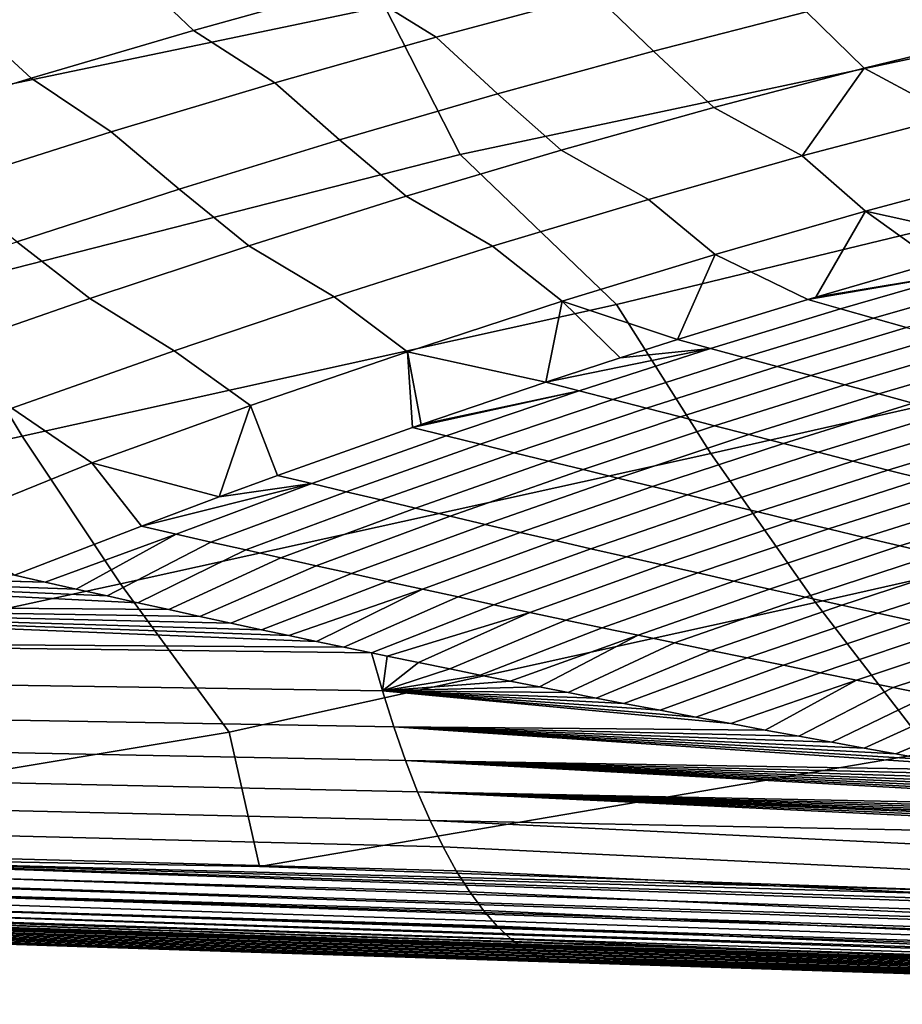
# Model space of a CAD drawing. Header units: metres. Extents: x -167 to 28, y -27 to 27.
# Tile 66 of 256: x -51.71 to -44.77, y -19.57 to -11.82. Entities that reach past the tile are written whole.
import ezdxf

# ---------------------------------------------------------------- set-up
doc = ezdxf.new("R2010")
doc.units = ezdxf.units.M
doc.layers.add('solid_12_065_021_XXX', color=7, linetype='CONTINUOUS')

msp = doc.modelspace()

# ---------------------------------------------------------------- linework, layer by layer
at = {"layer": 'solid_12_065_021_XXX'}
for points in [[(-53.864502, -12.759521, 99.922363), (-48.841866, -11.712026, 98.909386), (-49.372784, -10.545883, 99.348549), (-54.42271, -11.603084, 100.391403)], [(-48.246109, -12.879476, 98.418167), (-43.261021, -11.821063, 97.427368), (-43.825439, -10.64407, 97.886276), (-48.841866, -11.712026, 98.909386)], [(-49.542759, -11.098433, 74.04747), (-49.085602, -11.553615, 74.112091), (-50.345329, -11.904789, 75.005577), (-50.826145, -11.446183, 74.941635)], [(-49.085602, -11.553615, 74.112091), (-47.84478, -11.226988, 73.183525), (-47.187649, -11.62206, 73.091827), (-48.437202, -11.956341, 74.050034)], [(-45.958626, -11.314319, 72.098816), (-45.520626, -11.758627, 72.178841), (-46.726685, -12.067659, 73.167587), (-47.187649, -11.62206, 73.091827)], [(-50.826145, -11.446183, 74.941635), (-50.345329, -11.904789, 75.005577), (-51.622864, -12.280204, 75.863213), (-52.12801, -11.817897, 75.798668)], [(-44.335346, -11.476553, 71.15744), (-43.905251, -11.91783, 71.248497), (-45.068275, -12.200349, 72.263924), (-45.520626, -11.758627, 72.178841)], [(-50.345329, -11.904789, 75.005577), (-49.085602, -11.553615, 74.112091), (-48.437202, -11.956341, 74.050034), (-49.706158, -12.316859, 74.972565)], [(-47.187649, -11.62206, 73.091827), (-46.726685, -12.067659, 73.167587), (-47.952454, -12.403379, 74.122833), (-48.437202, -11.956341, 74.050034)], [(-52.393143, -13.936612, 99.172623), (-48.246109, -12.879476, 98.418167), (-48.841866, -11.712026, 98.909386), (-53.864502, -12.759521, 99.922363)], [(-45.520626, -11.758627, 72.178841), (-45.068275, -12.200349, 72.263924), (-46.251221, -12.5099, 73.247971), (-46.726685, -12.067659, 73.167587)], [(-52.12801, -11.817897, 75.798668), (-51.622864, -12.280204, 75.863213), (-52.917088, -12.679532, 76.684235), (-53.447197, -12.213243, 76.617813)], [(-47.015953, -14.061204, 97.720161), (-42.627716, -12.999538, 96.913979), (-43.261021, -11.821063, 97.427368), (-48.246109, -12.879476, 98.418167)], [(-51.622864, -12.280204, 75.863213), (-50.345329, -11.904789, 75.005577), (-49.706158, -12.316859, 74.972565), (-50.993362, -12.703291, 75.858597)], [(-45.068275, -12.200349, 72.263924), (-43.905251, -11.91783, 71.248497), (-44.364594, -12.578607, 72.148041)], [(-48.437202, -11.956341, 74.050034), (-47.952454, -12.403379, 74.122833), (-49.196861, -12.76549, 75.043716), (-49.706158, -12.316859, 74.972565)], [(-46.726685, -12.067659, 73.167587), (-46.251221, -12.5099, 73.247971), (-47.453075, -12.846218, 74.199791), (-47.952454, -12.403379, 74.122833)], [(-46.251221, -12.5099, 73.247971), (-45.068275, -12.200349, 72.263924), (-45.554863, -12.891742, 73.161827)], [(-45.068275, -12.200349, 72.263924), (-44.364594, -12.578607, 72.148041), (-45.554863, -12.891742, 73.161827)], [(-52.917088, -12.679532, 76.684235), (-51.622864, -12.280204, 75.863213), (-50.993362, -12.703291, 75.858597), (-52.297665, -13.115287, 76.707321)], [(-49.706158, -12.316859, 74.972565), (-49.196861, -12.76549, 75.043716), (-50.458813, -13.153673, 75.929443), (-50.993362, -12.703291, 75.858597)], [(-47.952454, -12.403379, 74.122833), (-47.453075, -12.846218, 74.199791), (-48.67281, -13.209015, 75.118568), (-49.196861, -12.76549, 75.043716)], [(-47.453075, -12.846218, 74.199791), (-46.251221, -12.5099, 73.247971), (-45.554863, -12.891742, 73.161827), (-46.764515, -13.233315, 74.142967)], [(-44.364594, -12.578607, 72.148041), (-43.889343, -13.014412, 72.244759), (-45.055786, -13.326593, 73.252464), (-45.554863, -12.891742, 73.161827)], [(-50.993362, -12.703291, 75.858597), (-50.458813, -13.153673, 75.929443), (-51.73719, -13.567588, 76.779221), (-52.297665, -13.115287, 76.707321)], [(-49.196861, -12.76549, 75.043716), (-48.67281, -13.209015, 75.118568), (-49.909374, -13.59798, 76.003517), (-50.458813, -13.153673, 75.929443)], [(-48.67281, -13.209015, 75.118568), (-47.453075, -12.846218, 74.199791), (-46.764515, -13.233315, 74.142967), (-47.992474, -13.603024, 75.090591)], [(-51.694946, -15.097281, 98.594315), (-47.015953, -14.061204, 97.720161), (-48.246109, -12.879476, 98.418167), (-52.393143, -13.936612, 99.172623)], [(-45.554863, -12.891742, 73.161827), (-45.055786, -13.326593, 73.252464), (-46.240765, -13.667162, 74.228867), (-46.764515, -13.233315, 74.142967)], [(-46.273708, -15.232697, 97.115814), (-41.638767, -14.185906, 96.2677), (-42.627716, -12.999538, 96.913979), (-47.015953, -14.061204, 97.720161)], [(-45.055786, -13.326593, 73.252464), (-43.889343, -13.014412, 72.244759), (-43.938992, -13.573769, 72.808189)], [(-50.458813, -13.153673, 75.929443), (-49.909374, -13.59798, 76.003517), (-51.161713, -14.012778, 76.853882), (-51.73719, -13.567588, 76.779221)], [(-49.909374, -13.59798, 76.003517), (-48.67281, -13.209015, 75.118568), (-47.992474, -13.603024, 75.090591), (-49.237656, -14.000542, 76.003853)], [(-46.764515, -13.233315, 74.142967), (-46.240765, -13.667162, 74.228867), (-47.443256, -14.035826, 75.173119), (-47.992474, -13.603024, 75.090591)], [(-46.240765, -13.667162, 74.228867), (-45.055786, -13.326593, 73.252464), (-45.448677, -14.002766, 74.093864), (-45.510838, -14.021273, 74.145164)], [(-45.055786, -13.326593, 73.252464), (-44.498318, -13.72806, 73.293549), (-45.448677, -14.002766, 74.093864)], [(-45.055786, -13.326593, 73.252464), (-43.938992, -13.573769, 72.808189), (-44.498318, -13.72806, 73.293549)], [(-51.73719, -13.567588, 76.779221), (-51.161713, -14.012778, 76.853882), (-52.428749, -14.453055, 77.66893), (-53.030876, -14.006868, 77.592316)], [(-51.161713, -14.012778, 76.853882), (-49.909374, -13.59798, 76.003517), (-49.237656, -14.000542, 76.003853), (-50.498955, -14.425517, 76.881958)], [(-47.992474, -13.603024, 75.090591), (-47.443256, -14.035826, 75.173119), (-48.662231, -14.432266, 76.084412), (-49.237656, -14.000542, 76.003853)], [(-47.443256, -14.035826, 75.173119), (-46.240765, -13.667162, 74.228867), (-46.536278, -14.335891, 74.973351)], [(-46.240765, -13.667162, 74.228867), (-45.510838, -14.021273, 74.145164), (-46.536278, -14.335891, 74.973351)], [(-45.448677, -14.002766, 74.093864), (-44.498318, -13.72806, 73.293549), (-44.24366, -13.803929, 73.214638)], [(-45.510838, -14.021273, 74.145164), (-45.448677, -14.002766, 74.093864), (-44.24366, -13.803929, 73.214638)], [(-45.253483, -14.094286, 74.070419), (-45.510838, -14.021273, 74.145164), (-44.24366, -13.803929, 73.214638)], [(-44.99445, -14.167863, 73.9963), (-45.253483, -14.094286, 74.070419), (-44.24366, -13.803929, 73.214638), (-43.987259, -13.88051, 73.136414)], [(-56.391563, -16.113777, 99.466248), (-51.694946, -15.097281, 98.594315), (-52.393143, -13.936612, 99.172623), (-57.116184, -14.961993, 100.072815)], [(-44.733788, -14.24199, 73.922844), (-44.99445, -14.167863, 73.9963), (-43.987259, -13.88051, 73.136414), (-43.72916, -13.957788, 73.058929)], [(-52.428749, -14.453055, 77.66893), (-51.161713, -14.012778, 76.853882), (-50.498955, -14.425517, 76.881958), (-51.775261, -14.877572, 77.724129)], [(-49.237656, -14.000542, 76.003853), (-48.662231, -14.432266, 76.084412), (-49.896637, -14.856143, 76.961952), (-50.498955, -14.425517, 76.881958)], [(-46.27615, -14.406332, 74.903), (-46.536278, -14.335891, 74.973351), (-45.510838, -14.021273, 74.145164), (-45.253483, -14.094286, 74.070419)], [(-50.921627, -16.26012, 97.958984), (-46.273708, -15.232697, 97.115814), (-47.015953, -14.061204, 97.720161), (-51.694946, -15.097281, 98.594315)], [(-48.662231, -14.432266, 76.084412), (-47.443256, -14.035826, 75.173119), (-47.573982, -14.671715, 75.777588)], [(-47.443256, -14.035826, 75.173119), (-46.987415, -14.47977, 75.327103), (-47.573982, -14.671715, 75.777588)], [(-47.443256, -14.035826, 75.173119), (-46.536278, -14.335891, 74.973351), (-46.987415, -14.47977, 75.327103)], [(-46.014408, -14.477184, 74.833206), (-46.27615, -14.406332, 74.903), (-45.253483, -14.094286, 74.070419), (-44.99445, -14.167863, 73.9963)], [(-45.75111, -14.548436, 74.764008), (-46.014408, -14.477184, 74.833206), (-44.99445, -14.167863, 73.9963), (-44.733788, -14.24199, 73.922844)], [(-45.451691, -16.406607, 96.451729), (-40.852478, -15.368237, 95.637314), (-41.638767, -14.185906, 96.2677), (-46.273708, -15.232697, 97.115814)], [(-45.486298, -14.620078, 74.695442), (-45.75111, -14.548436, 74.764008), (-44.733788, -14.24199, 73.922844), (-44.471542, -14.316657, 73.85009)], [(-45.220032, -14.692101, 74.627525), (-45.486298, -14.620078, 74.695442), (-44.471542, -14.316657, 73.85009), (-44.207767, -14.391851, 73.778069)], [(-47.573982, -14.671715, 75.777588), (-46.987415, -14.47977, 75.327103), (-46.27615, -14.406332, 74.903)], [(-47.311008, -14.739868, 75.711845), (-47.573982, -14.671715, 75.777588), (-46.27615, -14.406332, 74.903)], [(-47.046486, -14.808276, 75.646599), (-47.311008, -14.739868, 75.711845), (-46.27615, -14.406332, 74.903), (-46.014408, -14.477184, 74.833206)], [(-46.987415, -14.47977, 75.327103), (-46.536278, -14.335891, 74.973351), (-46.27615, -14.406332, 74.903)], [(-44.952351, -14.764497, 74.560318), (-45.220032, -14.692101, 74.627525), (-44.207767, -14.391851, 73.778069), (-43.942505, -14.467565, 73.706818)], [(-50.498955, -14.425517, 76.881958), (-49.896637, -14.856143, 76.961952), (-51.145412, -15.30709, 77.805), (-51.775261, -14.877572, 77.724129)], [(-48.662231, -14.432266, 76.084412), (-48.623291, -15.028528, 76.557365), (-49.683537, -15.406104, 77.312172), (-49.896637, -14.856143, 76.961952)], [(-48.662231, -14.432266, 76.084412), (-47.573982, -14.671715, 75.777588), (-48.553001, -15.004095, 76.506157)], [(-48.662231, -14.432266, 76.084412), (-48.553001, -15.004095, 76.506157), (-48.623291, -15.028528, 76.557365)], [(-46.780476, -14.87693, 75.581879), (-47.046486, -14.808276, 75.646599), (-46.014408, -14.477184, 74.833206), (-45.75111, -14.548436, 74.764008)], [(-44.683315, -14.837255, 74.493835), (-44.952351, -14.764497, 74.560318), (-43.942505, -14.467565, 73.706818), (-43.675808, -14.543784, 73.636383)], [(-46.513023, -14.945821, 75.517715), (-46.780476, -14.87693, 75.581879), (-45.75111, -14.548436, 74.764008), (-45.486298, -14.620078, 74.695442)], [(-46.244186, -15.014942, 75.45414), (-46.513023, -14.945821, 75.517715), (-45.486298, -14.620078, 74.695442), (-45.220032, -14.692101, 74.627525)], [(-48.553001, -15.004095, 76.506157), (-47.573982, -14.671715, 75.777588), (-47.311008, -14.739868, 75.711845)], [(-45.974014, -15.084286, 75.39119), (-46.244186, -15.014942, 75.45414), (-45.220032, -14.692101, 74.627525), (-44.952351, -14.764497, 74.560318)], [(-48.623291, -15.028528, 76.557365), (-48.553001, -15.004095, 76.506157), (-47.311008, -14.739868, 75.711845)], [(-48.357399, -15.094682, 76.496437), (-48.623291, -15.028528, 76.557365), (-47.311008, -14.739868, 75.711845)], [(-48.090023, -15.160928, 76.435951), (-48.357399, -15.094682, 76.496437), (-47.311008, -14.739868, 75.711845), (-47.046486, -14.808276, 75.646599)], [(-45.702564, -15.153845, 75.328888), (-45.974014, -15.084286, 75.39119), (-44.952351, -14.764497, 74.560318), (-44.683315, -14.837255, 74.493835)], [(-51.775261, -14.877572, 77.724129), (-51.145412, -15.30709, 77.805), (-52.375938, -15.804612, 78.616653), (-52.413998, -15.780372, 78.611847)], [(-51.145412, -15.30709, 77.805), (-49.896637, -14.856143, 76.961952), (-50.143192, -15.574992, 77.629318)], [(-49.896637, -14.856143, 76.961952), (-49.683537, -15.406104, 77.312172), (-50.143192, -15.574992, 77.629318)], [(-47.821224, -15.227262, 76.375931), (-48.090023, -15.160928, 76.435951), (-47.046486, -14.808276, 75.646599), (-46.780476, -14.87693, 75.581879)], [(-47.551056, -15.293677, 76.316391), (-47.821224, -15.227262, 76.375931), (-46.780476, -14.87693, 75.581879), (-46.513023, -14.945821, 75.517715)], [(-45.429882, -15.223612, 75.267265), (-45.702564, -15.153845, 75.328888), (-44.683315, -14.837255, 74.493835), (-44.412968, -14.910366, 74.428116)], [(-47.279579, -15.360168, 76.257378), (-47.551056, -15.293677, 76.316391), (-46.513023, -14.945821, 75.517715), (-46.244186, -15.014942, 75.45414)], [(-45.156021, -15.293577, 75.20636), (-45.429882, -15.223612, 75.267265), (-44.412968, -14.910366, 74.428116), (-44.141361, -14.983821, 74.363197)], [(-49.41465, -15.470544, 77.256279), (-49.683537, -15.406104, 77.312172), (-48.623291, -15.028528, 76.557365), (-48.357399, -15.094682, 76.496437)], [(-47.00684, -15.426728, 76.198914), (-47.279579, -15.360168, 76.257378), (-46.244186, -15.014942, 75.45414), (-45.974014, -15.084286, 75.39119)], [(-44.881039, -15.363732, 75.146202), (-45.156021, -15.293577, 75.20636), (-44.141361, -14.983821, 74.363197), (-43.868542, -15.057609, 74.299118)], [(-55.590027, -17.268124, 98.8022), (-50.921627, -16.26012, 97.958984), (-51.694946, -15.097281, 98.594315), (-56.391563, -16.113777, 99.466248)], [(-49.144348, -15.534913, 77.20076), (-49.41465, -15.470544, 77.256279), (-48.357399, -15.094682, 76.496437), (-48.090023, -15.160928, 76.435951)], [(-46.732903, -15.493353, 76.141014), (-47.00684, -15.426728, 76.198914), (-45.974014, -15.084286, 75.39119), (-45.702564, -15.153845, 75.328888)], [(-44.604977, -15.43407, 75.086807), (-44.881039, -15.363732, 75.146202), (-43.868542, -15.057609, 74.299118), (-43.594559, -15.131719, 74.235901)], [(-48.872692, -15.599209, 77.145653), (-49.144348, -15.534913, 77.20076), (-48.090023, -15.160928, 76.435951), (-47.821224, -15.227262, 76.375931)], [(-46.457809, -15.560035, 76.083717), (-46.732903, -15.493353, 76.141014), (-45.702564, -15.153845, 75.328888), (-45.429882, -15.223612, 75.267265)], [(-50.066334, -17.425817, 97.26326), (-45.451691, -16.406607, 96.451729), (-46.273708, -15.232697, 97.115814), (-50.921627, -16.26012, 97.958984)], [(-48.599739, -15.663425, 77.090965), (-48.872692, -15.599209, 77.145653), (-47.821224, -15.227262, 76.375931), (-47.551056, -15.293677, 76.316391)], [(-46.181625, -15.626767, 76.027054), (-46.457809, -15.560035, 76.083717), (-45.429882, -15.223612, 75.267265), (-45.156021, -15.293577, 75.20636)], [(-50.754032, -15.804201, 78.041527), (-51.755657, -16.191914, 78.695175), (-52.375938, -15.804612, 78.616653), (-51.145412, -15.30709, 77.805)], [(-51.145412, -15.30709, 77.805), (-50.143192, -15.574992, 77.629318), (-50.754032, -15.804201, 78.041527)], [(-48.325546, -15.727559, 77.036728), (-48.599739, -15.663425, 77.090965), (-47.551056, -15.293677, 76.316391), (-47.279579, -15.360168, 76.257378)], [(-45.9044, -15.693545, 75.971039), (-46.181625, -15.626767, 76.027054), (-45.156021, -15.293577, 75.20636), (-44.881039, -15.363732, 75.146202)], [(-50.143192, -15.574992, 77.629318), (-49.683537, -15.406104, 77.312172), (-49.41465, -15.470544, 77.256279)], [(-48.050171, -15.791606, 76.982964), (-48.325546, -15.727559, 77.036728), (-47.279579, -15.360168, 76.257378), (-47.00684, -15.426728, 76.198914)], [(-45.626183, -15.76036, 75.91571), (-45.9044, -15.693545, 75.971039), (-44.881039, -15.363732, 75.146202), (-44.604977, -15.43407, 75.086807)], [(-44.542645, -17.583672, 95.724312), (-39.981762, -16.55323, 94.944458), (-40.852478, -15.368237, 95.637314), (-45.451691, -16.406607, 96.451729)], [(-50.754032, -15.804201, 78.041527), (-50.143192, -15.574992, 77.629318), (-49.41465, -15.470544, 77.256279)], [(-50.482086, -15.867216, 77.990875), (-50.754032, -15.804201, 78.041527), (-49.41465, -15.470544, 77.256279)], [(-50.208794, -15.929994, 77.940544), (-50.482086, -15.867216, 77.990875), (-49.41465, -15.470544, 77.256279), (-49.144348, -15.534913, 77.20076)], [(-47.77367, -15.855561, 76.929695), (-48.050171, -15.791606, 76.982964), (-47.00684, -15.426728, 76.198914), (-46.732903, -15.493353, 76.141014)], [(-47.496098, -15.919421, 76.876953), (-47.77367, -15.855561, 76.929695), (-46.732903, -15.493353, 76.141014), (-46.457809, -15.560035, 76.083717)], [(-45.347034, -15.827206, 75.861092), (-45.626183, -15.76036, 75.91571), (-44.604977, -15.43407, 75.086807), (-44.327892, -15.50458, 75.028221)], [(-49.934212, -15.992532, 77.890556), (-50.208794, -15.929994, 77.940544), (-49.144348, -15.534913, 77.20076), (-48.872692, -15.599209, 77.145653)], [(-47.217514, -15.983181, 76.824753), (-47.496098, -15.919421, 76.876953), (-46.457809, -15.560035, 76.083717), (-46.181625, -15.626767, 76.027054)], [(-45.067005, -15.894075, 75.807205), (-45.347034, -15.827206, 75.861092), (-44.327892, -15.50458, 75.028221), (-44.049835, -15.575254, 74.970467)], [(-49.658401, -16.054829, 77.840935), (-49.934212, -15.992532, 77.890556), (-48.872692, -15.599209, 77.145653), (-48.599739, -15.663425, 77.090965)], [(-46.937969, -16.046835, 76.773117), (-47.217514, -15.983181, 76.824753), (-46.181625, -15.626767, 76.027054), (-45.9044, -15.693545, 75.971039)], [(-44.786152, -15.960964, 75.754089), (-45.067005, -15.894075, 75.807205), (-44.049835, -15.575254, 74.970467), (-43.770855, -15.646086, 74.913589)], [(-44.504524, -16.027864, 75.701767), (-44.786152, -15.960964, 75.754089), (-43.770855, -15.646086, 74.913589), (-43.491013, -15.717067, 74.857605)], [(-49.381424, -16.116879, 77.791687), (-49.658401, -16.054829, 77.840935), (-48.599739, -15.663425, 77.090965), (-48.325546, -15.727559, 77.036728)], [(-49.10334, -16.178684, 77.742844), (-49.381424, -16.116879, 77.791687), (-48.325546, -15.727559, 77.036728), (-48.050171, -15.791606, 76.982964)], [(-46.657528, -16.11038, 76.722076), (-46.937969, -16.046835, 76.773117), (-45.9044, -15.693545, 75.971039), (-45.626183, -15.76036, 75.91571)], [(-50.754032, -15.804201, 78.041527), (-50.482086, -15.867216, 77.990875), (-51.512192, -16.245607, 78.657555), (-51.755657, -16.191914, 78.695175)], [(-48.824203, -16.240238, 77.694427), (-49.10334, -16.178684, 77.742844), (-48.050171, -15.791606, 76.982964), (-47.77367, -15.855561, 76.929695)], [(-46.37624, -16.173811, 76.671654), (-46.657528, -16.11038, 76.722076), (-45.626183, -15.76036, 75.91571), (-45.347034, -15.827206, 75.861092)], [(-50.482086, -15.867216, 77.990875), (-51.269184, -16.300419, 78.618042), (-51.512192, -16.245607, 78.657555)], [(-50.482086, -15.867216, 77.990875), (-50.208794, -15.929994, 77.940544), (-51.026093, -16.35482, 78.578964), (-51.269184, -16.300419, 78.618042)], [(-48.544079, -16.30154, 77.646454), (-48.824203, -16.240238, 77.694427), (-47.77367, -15.855561, 76.929695), (-47.496098, -15.919421, 76.876953)], [(-46.094162, -16.237122, 76.621864), (-46.37624, -16.173811, 76.671654), (-45.347034, -15.827206, 75.861092), (-45.067005, -15.894075, 75.807205)], [(-50.208794, -15.929994, 77.940544), (-49.934212, -15.992532, 77.890556), (-50.782921, -16.408804, 78.540314), (-51.026093, -16.35482, 78.578964)], [(-48.263023, -16.362589, 77.598938), (-48.544079, -16.30154, 77.646454), (-47.496098, -15.919421, 76.876953), (-47.217514, -15.983181, 76.824753)], [(-45.811359, -16.300308, 76.572746), (-46.094162, -16.237122, 76.621864), (-45.067005, -15.894075, 75.807205), (-44.786152, -15.960964, 75.754089)], [(-45.527878, -16.363367, 76.524323), (-45.811359, -16.300308, 76.572746), (-44.786152, -15.960964, 75.754089), (-44.504524, -16.027864, 75.701767)], [(-49.934212, -15.992532, 77.890556), (-49.658401, -16.054829, 77.840935), (-50.539673, -16.46237, 78.502083), (-50.782921, -16.408804, 78.540314)], [(-47.981094, -16.423378, 77.55191), (-48.263023, -16.362589, 77.598938), (-47.217514, -15.983181, 76.824753), (-46.937969, -16.046835, 76.773117)], [(-45.243786, -16.426294, 76.476608), (-45.527878, -16.363367, 76.524323), (-44.504524, -16.027864, 75.701767), (-44.222187, -16.094772, 75.650269)], [(-51.512192, -16.245607, 78.657555), (-56.755581, -16.106905, 80.325073), (-56.138535, -16.117386, 80.124054)], [(-50.782921, -16.408804, 78.540314), (-50.539673, -16.46237, 78.502083), (-56.683441, -16.413029, 80.545876), (-56.755581, -16.106905, 80.325073)], [(-51.026093, -16.35482, 78.578964), (-50.782921, -16.408804, 78.540314), (-56.755581, -16.106905, 80.325073)], [(-51.269184, -16.300419, 78.618042), (-51.026093, -16.35482, 78.578964), (-56.755581, -16.106905, 80.325073)], [(-51.512192, -16.245607, 78.657555), (-51.269184, -16.300419, 78.618042), (-56.755581, -16.106905, 80.325073)], [(-51.512192, -16.245607, 78.657555), (-56.138535, -16.117386, 80.124054), (-51.755657, -16.191914, 78.695175)], [(-49.658401, -16.054829, 77.840935), (-49.381424, -16.116879, 77.791687), (-50.296345, -16.515516, 78.464264), (-50.539673, -16.46237, 78.502083)], [(-49.381424, -16.116879, 77.791687), (-49.10334, -16.178684, 77.742844), (-50.052948, -16.568237, 78.426849), (-50.296345, -16.515516, 78.464264)], [(-47.698349, -16.483908, 77.505386), (-47.981094, -16.423378, 77.55191), (-46.937969, -16.046835, 76.773117), (-46.657528, -16.11038, 76.722076)], [(-47.414848, -16.544172, 77.459389), (-47.698349, -16.483908, 77.505386), (-46.657528, -16.11038, 76.722076), (-46.37624, -16.173811, 76.671654)], [(-44.959133, -16.489082, 76.429649), (-45.243786, -16.426294, 76.476608), (-44.222187, -16.094772, 75.650269), (-43.939186, -16.16168, 75.599625)], [(-49.10334, -16.178684, 77.742844), (-48.824203, -16.240238, 77.694427), (-49.809479, -16.620535, 78.389824), (-50.052948, -16.568237, 78.426849)], [(-47.130653, -16.604174, 77.413933), (-47.414848, -16.544172, 77.459389), (-46.37624, -16.173811, 76.671654), (-46.094162, -16.237122, 76.621864)], [(-44.673977, -16.551727, 76.383453), (-44.959133, -16.489082, 76.429649), (-43.939186, -16.16168, 75.599625), (-43.655582, -16.228579, 75.549873)], [(-55.294674, -18.29706, 98.291618), (-50.066334, -17.425817, 97.26326), (-50.921627, -16.26012, 97.958984), (-55.590027, -17.268124, 98.8022)], [(-48.824203, -16.240238, 77.694427), (-48.544079, -16.30154, 77.646454), (-49.595287, -16.666164, 78.357574), (-49.809479, -16.620535, 78.389824)], [(-46.845825, -16.663902, 77.369049), (-47.130653, -16.604174, 77.413933), (-46.094162, -16.237122, 76.621864), (-45.811359, -16.300308, 76.572746)], [(-48.544079, -16.30154, 77.646454), (-49.37907, -16.711843, 78.325294), (-49.595287, -16.666164, 78.357574)], [(-48.544079, -16.30154, 77.646454), (-48.263023, -16.362589, 77.598938), (-49.161568, -16.757423, 78.293106), (-49.37907, -16.711843, 78.325294)], [(-46.560417, -16.723362, 77.324745), (-46.845825, -16.663902, 77.369049), (-45.811359, -16.300308, 76.572746), (-45.527878, -16.363367, 76.524323)], [(-49.37907, -16.711843, 78.325294), (-49.161568, -16.757423, 78.293106), (-56.608746, -16.70648, 80.780327), (-56.683441, -16.413029, 80.545876)], [(-49.595287, -16.666164, 78.357574), (-49.37907, -16.711843, 78.325294), (-56.683441, -16.413029, 80.545876)], [(-49.809479, -16.620535, 78.389824), (-49.595287, -16.666164, 78.357574), (-56.683441, -16.413029, 80.545876)], [(-50.052948, -16.568237, 78.426849), (-49.809479, -16.620535, 78.389824), (-56.683441, -16.413029, 80.545876)], [(-50.296345, -16.515516, 78.464264), (-50.052948, -16.568237, 78.426849), (-56.683441, -16.413029, 80.545876)], [(-50.539673, -16.46237, 78.502083), (-50.296345, -16.515516, 78.464264), (-56.683441, -16.413029, 80.545876)], [(-49.827457, -18.484587, 96.742195), (-44.542645, -17.583672, 95.724312), (-45.451691, -16.406607, 96.451729), (-50.066334, -17.425817, 97.26326)], [(-48.263023, -16.362589, 77.598938), (-47.981094, -16.423378, 77.55191), (-48.943649, -16.802734, 78.261154), (-49.161568, -16.757423, 78.293106)], [(-47.981094, -16.423378, 77.55191), (-47.698349, -16.483908, 77.505386), (-48.821392, -16.828005, 78.243362), (-48.943649, -16.802734, 78.261154)], [(-46.274494, -16.782543, 77.281059), (-46.560417, -16.723362, 77.324745), (-45.527878, -16.363367, 76.524323), (-45.243786, -16.426294, 76.476608)], [(-45.988113, -16.841448, 77.238007), (-46.274494, -16.782543, 77.281059), (-45.243786, -16.426294, 76.476608), (-44.959133, -16.489082, 76.429649)], [(-47.698349, -16.483908, 77.505386), (-48.574238, -16.878773, 78.207695), (-48.821392, -16.828005, 78.243362)], [(-47.698349, -16.483908, 77.505386), (-47.414848, -16.544172, 77.459389), (-48.329594, -16.928612, 78.172791), (-48.574238, -16.878773, 78.207695)], [(-45.701336, -16.90007, 77.19561), (-45.988113, -16.841448, 77.238007), (-44.959133, -16.489082, 76.429649), (-44.673977, -16.551727, 76.383453)], [(-47.414848, -16.544172, 77.459389), (-47.130653, -16.604174, 77.413933), (-48.088753, -16.977285, 78.138817), (-48.329594, -16.928612, 78.172791)], [(-45.414223, -16.958406, 77.153893), (-45.701336, -16.90007, 77.19561), (-44.673977, -16.551727, 76.383453), (-44.388378, -16.614225, 76.338051)], [(-47.130653, -16.604174, 77.413933), (-46.845825, -16.663902, 77.369049), (-47.853012, -17.024559, 78.105934), (-48.088753, -16.977285, 78.138817)], [(-45.126831, -17.016455, 77.112869), (-45.414223, -16.958406, 77.153893), (-44.388378, -16.614225, 76.338051), (-44.102394, -16.676569, 76.293472)], [(-48.858315, -17.101206, 78.529152), (-56.530193, -16.98571, 81.030212), (-56.608746, -16.70648, 80.780327), (-48.943649, -16.802734, 78.261154)], [(-49.161568, -16.757423, 78.293106), (-48.943649, -16.802734, 78.261154), (-56.608746, -16.70648, 80.780327)], [(-46.845825, -16.663902, 77.369049), (-47.62328, -17.070263, 78.074234), (-47.853012, -17.024559, 78.105934)], [(-46.845825, -16.663902, 77.369049), (-46.560417, -16.723362, 77.324745), (-47.397915, -17.114655, 78.043373), (-47.62328, -17.070263, 78.074234)], [(-46.560417, -16.723362, 77.324745), (-46.274494, -16.782543, 77.281059), (-47.176369, -17.157877, 78.013245), (-47.397915, -17.114655, 78.043373)], [(-44.839222, -17.074211, 77.072571), (-45.126831, -17.016455, 77.112869), (-44.102394, -16.676569, 76.293472), (-43.816078, -16.738752, 76.249741)], [(-48.821392, -16.828005, 78.243362), (-48.858315, -17.101206, 78.529152), (-48.943649, -16.802734, 78.261154)], [(-46.274494, -16.782543, 77.281059), (-45.988113, -16.841448, 77.238007), (-46.958408, -17.200014, 77.983833), (-47.176369, -17.157877, 78.013245)], [(-44.551464, -17.13167, 77.03302), (-44.839222, -17.074211, 77.072571), (-43.816078, -16.738752, 76.249741), (-43.529495, -16.800774, 76.206886)], [(-48.574238, -16.878773, 78.207695), (-48.858315, -17.101206, 78.529152), (-48.821392, -16.828005, 78.243362)], [(-48.574238, -16.878773, 78.207695), (-48.329594, -16.928612, 78.172791), (-48.858315, -17.101206, 78.529152)], [(-45.988113, -16.841448, 77.238007), (-45.701336, -16.90007, 77.19561), (-46.672985, -17.254662, 77.945694), (-46.958408, -17.200014, 77.983833)], [(-48.329594, -16.928612, 78.172791), (-48.088753, -16.977285, 78.138817), (-48.858315, -17.101206, 78.529152)], [(-45.701336, -16.90007, 77.19561), (-45.414223, -16.958406, 77.153893), (-46.39299, -17.307739, 77.908745), (-46.672985, -17.254662, 77.945694)], [(-45.414223, -16.958406, 77.153893), (-45.126831, -17.016455, 77.112869), (-46.117882, -17.359446, 77.872971), (-46.39299, -17.307739, 77.908745)], [(-48.769596, -17.383516, 78.813133), (-56.448013, -17.249744, 81.294807), (-56.530193, -16.98571, 81.030212), (-48.858315, -17.101206, 78.529152)], [(-48.088753, -16.977285, 78.138817), (-47.853012, -17.024559, 78.105934), (-48.858315, -17.101206, 78.529152)], [(-47.853012, -17.024559, 78.105934), (-47.62328, -17.070263, 78.074234), (-48.858315, -17.101206, 78.529152)], [(-45.126831, -17.016455, 77.112869), (-45.847317, -17.409912, 77.838333), (-46.117882, -17.359446, 77.872971)], [(-45.126831, -17.016455, 77.112869), (-44.839222, -17.074211, 77.072571), (-45.582394, -17.458813, 77.804794), (-45.847317, -17.409912, 77.838333)], [(-47.62328, -17.070263, 78.074234), (-47.397915, -17.114655, 78.043373), (-48.858315, -17.101206, 78.529152)], [(-46.117882, -17.359446, 77.872971), (-45.847317, -17.409912, 77.838333), (-48.769596, -17.383516, 78.813133), (-48.858315, -17.101206, 78.529152)], [(-46.39299, -17.307739, 77.908745), (-46.117882, -17.359446, 77.872971), (-48.858315, -17.101206, 78.529152)], [(-46.672985, -17.254662, 77.945694), (-46.39299, -17.307739, 77.908745), (-48.858315, -17.101206, 78.529152)], [(-46.958408, -17.200014, 77.983833), (-46.672985, -17.254662, 77.945694), (-48.858315, -17.101206, 78.529152)], [(-47.176369, -17.157877, 78.013245), (-46.958408, -17.200014, 77.983833), (-48.858315, -17.101206, 78.529152)], [(-47.397915, -17.114655, 78.043373), (-47.176369, -17.157877, 78.013245), (-48.858315, -17.101206, 78.529152)], [(-44.839222, -17.074211, 77.072571), (-44.551464, -17.13167, 77.03302), (-45.322979, -17.506201, 77.772278), (-45.582394, -17.458813, 77.804794)], [(-44.551464, -17.13167, 77.03302), (-44.263622, -17.188829, 76.99424), (-45.068588, -17.552225, 77.740753), (-45.322979, -17.506201, 77.772278)], [(-44.263622, -17.188829, 76.99424), (-43.975761, -17.245686, 76.956268), (-44.818745, -17.597033, 77.710167), (-45.068588, -17.552225, 77.740753)], [(-48.677292, -17.6485, 79.112061), (-56.362434, -17.497601, 81.573418), (-56.448013, -17.249744, 81.294807), (-48.769596, -17.383516, 78.813133)], [(-43.975761, -17.245686, 76.956268), (-43.68795, -17.302235, 76.919113), (-44.572964, -17.64077, 77.680504), (-44.818745, -17.597033, 77.710167)], [(-55.308216, -18.382847, 98.252396), (-49.827457, -18.484587, 96.742195), (-50.066334, -17.425817, 97.26326), (-55.294674, -18.29706, 98.291618)], [(-44.330807, -17.683563, 77.651711), (-44.092896, -17.725235, 77.623756), (-48.677292, -17.6485, 79.112061), (-48.769596, -17.383516, 78.813133)], [(-44.572964, -17.64077, 77.680504), (-44.330807, -17.683563, 77.651711), (-48.769596, -17.383516, 78.813133)], [(-44.818745, -17.597033, 77.710167), (-44.572964, -17.64077, 77.680504), (-48.769596, -17.383516, 78.813133)], [(-45.068588, -17.552225, 77.740753), (-44.818745, -17.597033, 77.710167), (-48.769596, -17.383516, 78.813133)], [(-45.322979, -17.506201, 77.772278), (-45.068588, -17.552225, 77.740753), (-48.769596, -17.383516, 78.813133)], [(-45.582394, -17.458813, 77.804794), (-45.322979, -17.506201, 77.772278), (-48.769596, -17.383516, 78.813133)], [(-45.847317, -17.409912, 77.838333), (-45.582394, -17.458813, 77.804794), (-48.769596, -17.383516, 78.813133)], [(-48.581646, -17.895119, 79.425186), (-56.273693, -17.728302, 81.865318), (-56.362434, -17.497601, 81.573418), (-48.677292, -17.6485, 79.112061)], [(-49.827457, -18.484587, 96.742195), (-44.287521, -18.674215, 95.171829), (-44.542645, -17.583672, 95.724312)], [(-42.540798, -17.988882, 77.450302), (-42.334354, -18.022926, 77.428482), (-48.581646, -17.895119, 79.425186), (-48.677292, -17.6485, 79.112061)], [(-42.751049, -17.95397, 77.472847), (-42.540798, -17.988882, 77.450302), (-48.677292, -17.6485, 79.112061)], [(-42.965279, -17.918091, 77.496056), (-42.751049, -17.95397, 77.472847), (-48.677292, -17.6485, 79.112061)], [(-43.183292, -17.8813, 77.519989), (-42.965279, -17.918091, 77.496056), (-48.677292, -17.6485, 79.112061)], [(-43.404839, -17.843704, 77.544724), (-43.183292, -17.8813, 77.519989), (-48.677292, -17.6485, 79.112061)], [(-43.630135, -17.805218, 77.570267), (-43.404839, -17.843704, 77.544724), (-48.677292, -17.6485, 79.112061)], [(-43.859413, -17.765757, 77.596611), (-43.630135, -17.805218, 77.570267), (-48.677292, -17.6485, 79.112061)], [(-44.092896, -17.725235, 77.623756), (-43.859413, -17.765757, 77.596611), (-48.677292, -17.6485, 79.112061)], [(-48.482922, -18.122431, 79.751678), (-56.182022, -17.940958, 82.169746), (-56.273693, -17.728302, 81.865318), (-48.581646, -17.895119, 79.425186)], [(-40.807564, -18.271423, 77.283165), (-40.799461, -18.272728, 77.282471), (-48.482922, -18.122431, 79.751678), (-48.581646, -17.895119, 79.425186)], [(-41.077248, -18.22789, 77.30658), (-40.807564, -18.271423, 77.283165), (-48.581646, -17.895119, 79.425186)], [(-41.354366, -18.182991, 77.331665), (-41.077248, -18.22789, 77.30658), (-48.581646, -17.895119, 79.425186)], [(-41.543449, -18.152246, 77.34935), (-41.354366, -18.182991, 77.331665), (-48.581646, -17.895119, 79.425186)], [(-41.736145, -18.120817, 77.367828), (-41.543449, -18.152246, 77.34935), (-48.581646, -17.895119, 79.425186)], [(-41.932201, -18.0888, 77.387184), (-41.736145, -18.120817, 77.367828), (-48.581646, -17.895119, 79.425186)], [(-42.131546, -18.056202, 77.407417), (-41.932201, -18.0888, 77.387184), (-48.581646, -17.895119, 79.425186)], [(-42.334354, -18.022926, 77.428482), (-42.131546, -18.056202, 77.407417), (-48.581646, -17.895119, 79.425186)], [(-48.381447, -18.329922, 80.090416), (-56.087734, -18.135077, 82.485657), (-56.182022, -17.940958, 82.169746), (-48.482922, -18.122431, 79.751678)], [(-40.577175, -18.703783, 78.025261), (-48.381447, -18.329922, 80.090416), (-48.482922, -18.122431, 79.751678), (-40.689735, -18.499273, 77.647781)], [(-40.799461, -18.272728, 77.282471), (-40.689735, -18.499273, 77.647781), (-48.482922, -18.122431, 79.751678)], [(-48.277569, -18.517189, 80.440201), (-55.991158, -18.31028, 82.81192), (-56.087734, -18.135077, 82.485657), (-48.381447, -18.329922, 80.090416)], [(-48.171642, -18.683828, 80.799835), (-55.892616, -18.466188, 83.147415), (-55.991158, -18.31028, 82.81192), (-48.277569, -18.517189, 80.440201)], [(-40.462387, -18.885786, 78.413612), (-48.277569, -18.517189, 80.440201), (-48.381447, -18.329922, 80.090416), (-40.577175, -18.703783, 78.025261)], [(-55.308216, -18.382847, 98.252396), (-55.32444, -18.464212, 98.204384), (-33.234722, -19.198009, 91.948593), (-33.224686, -19.151232, 91.978683)], [(-33.215405, -19.102558, 92.005867), (-33.206921, -19.052193, 92.030052), (-38.747353, -18.863428, 93.601097), (-55.308216, -18.382847, 98.252396)], [(-55.308216, -18.382847, 98.252396), (-38.747353, -18.863428, 93.601097), (-44.287521, -18.674215, 95.171829)], [(-55.308216, -18.382847, 98.252396), (-44.287521, -18.674215, 95.171829), (-49.827457, -18.484587, 96.742195)], [(-55.308216, -18.382847, 98.252396), (-33.224686, -19.151232, 91.978683), (-33.215405, -19.102558, 92.005867)], [(-48.064007, -18.829439, 81.168121), (-55.792431, -18.602425, 83.491013), (-55.892616, -18.466188, 83.147415), (-48.171642, -18.683828, 80.799835)], [(-55.32444, -18.464212, 98.204384), (-55.34277, -18.539736, 98.14827), (-33.245483, -19.242708, 91.915726), (-33.234722, -19.198009, 91.948593)], [(-40.345749, -19.044834, 78.811531), (-48.171642, -18.683828, 80.799835), (-48.277569, -18.517189, 80.440201), (-40.462387, -18.885786, 78.413612)], [(-55.34277, -18.539736, 98.14827), (-55.362988, -18.608561, 98.084686), (-33.26899, -19.325169, 91.842163), (-33.25692, -19.285151, 91.880203)], [(-55.34277, -18.539736, 98.14827), (-33.25692, -19.285151, 91.880203), (-33.245483, -19.242708, 91.915726)], [(-47.955017, -18.953613, 81.543861), (-55.690937, -18.718611, 83.841583), (-55.792431, -18.602425, 83.491013), (-48.064007, -18.829439, 81.168121)], [(-55.384869, -18.669907, 98.014359), (-55.408165, -18.723078, 97.93808), (-33.308502, -19.429155, 91.7145), (-33.29483, -19.397314, 91.759148)], [(-55.362988, -18.608561, 98.084686), (-55.384869, -18.669907, 98.014359), (-33.29483, -19.397314, 91.759148), (-33.281643, -19.362604, 91.801758)], [(-55.362988, -18.608561, 98.084686), (-33.281643, -19.362604, 91.801758), (-33.26899, -19.325169, 91.842163)], [(-47.845016, -19.05595, 81.925842), (-55.588451, -18.814365, 84.198021), (-55.690937, -18.718611, 83.841583), (-47.955017, -18.953613, 81.543861)], [(-55.408165, -18.723078, 97.93808), (-55.43261, -18.767469, 97.856712), (-33.337074, -19.483751, 91.619804), (-33.322601, -19.458006, 91.667992)], [(-55.408165, -18.723078, 97.93808), (-33.322601, -19.458006, 91.667992), (-33.308502, -19.429155, 91.7145)], [(-40.227654, -19.180485, 79.217682), (-48.064007, -18.829439, 81.168121), (-48.171642, -18.683828, 80.799835), (-40.345749, -19.044834, 78.811531)], [(-47.734356, -19.136047, 82.312889), (-55.485306, -18.889313, 84.559181), (-55.588451, -18.814365, 84.198021), (-47.845016, -19.05595, 81.925842)], [(-55.483837, -18.828011, 97.682472), (-55.510033, -18.843472, 97.591568), (-33.413002, -19.562799, 91.36055), (-33.397541, -19.553844, 91.414169)], [(-55.457932, -18.80258, 97.771187), (-55.483837, -18.828011, 97.682472), (-33.382156, -19.541407, 91.46711), (-33.366909, -19.525534, 91.519165)], [(-55.483837, -18.828011, 97.682472), (-33.397541, -19.553844, 91.414169), (-33.382156, -19.541407, 91.46711)], [(-55.43261, -18.767469, 97.856712), (-55.457932, -18.80258, 97.771187), (-33.366909, -19.525534, 91.519165), (-33.351864, -19.50629, 91.570129)], [(-55.43261, -18.767469, 97.856712), (-33.351864, -19.50629, 91.570129), (-33.337074, -19.483751, 91.619804)], [(-40.108479, -19.292292, 79.630737), (-47.955017, -18.953613, 81.543861), (-48.064007, -18.829439, 81.168121), (-40.227654, -19.180485, 79.217682)], [(-33.413002, -19.562799, 91.36055), (-55.510033, -18.843472, 97.591568), (-55.490326, -18.850288, 97.486542), (-33.428478, -19.568235, 91.306465)], [(-33.428478, -19.568235, 91.306465), (-55.490326, -18.850288, 97.486542), (-51.787701, -18.97118, 96.439903)], [(-47.623383, -19.193499, 82.703781), (-55.381824, -18.943073, 84.92395), (-55.485306, -18.889313, 84.559181), (-47.734356, -19.136047, 82.312889)], [(-54.905518, -18.879835, 96.34494), (-47.767628, -19.113163, 94.299843), (-51.787701, -18.97118, 96.439903)], [(-54.898441, -18.891174, 95.304268), (-47.750137, -19.124891, 93.250061), (-47.767628, -19.113163, 94.299843), (-54.905518, -18.879835, 96.34494)], [(-47.750137, -19.124891, 93.250061), (-54.898441, -18.891174, 95.304268), (-54.891411, -18.902502, 94.263634), (-47.732697, -19.136606, 92.200325)], [(-47.732697, -19.136606, 92.200325), (-54.891411, -18.902502, 94.263634), (-54.88443, -18.913816, 93.22303), (-47.715298, -19.14831, 91.150627)], [(-47.51244, -19.227903, 83.097336), (-55.278332, -18.975267, 85.291199), (-55.381824, -18.943073, 84.92395), (-47.623383, -19.193499, 82.703781)], [(-47.51244, -19.227903, 83.097336), (-47.389194, -19.239269, 83.488815), (-51.022289, -19.120867, 84.50177), (-55.278332, -18.975267, 85.291199)], [(-55.278332, -18.975267, 85.291199), (-51.022289, -19.120867, 84.50177), (-55.161186, -18.985977, 85.655899)], [(-47.715298, -19.14831, 91.150627), (-54.88443, -18.913816, 93.22303), (-54.877499, -18.925116, 92.182465), (-47.697948, -19.16, 90.100975)], [(-47.697948, -19.16, 90.100975), (-54.877499, -18.925116, 92.182465), (-54.870537, -18.936403, 91.141914), (-47.680561, -19.17168, 89.051331)], [(-47.680561, -19.17168, 89.051331), (-54.870537, -18.936403, 91.141914), (-54.863617, -18.947676, 90.101395), (-47.663177, -19.183348, 88.001724)], [(-47.663177, -19.183348, 88.001724), (-54.863617, -18.947676, 90.101395), (-54.856884, -18.958927, 89.060959), (-47.645931, -19.194998, 86.952179)], [(-47.645931, -19.194998, 86.952179), (-54.856884, -18.958927, 89.060959), (-54.850204, -18.970163, 88.020554), (-47.628735, -19.206633, 85.902679)], [(-47.628735, -19.206633, 85.902679), (-54.850204, -18.970163, 88.020554), (-54.843571, -18.981382, 86.980194), (-47.611584, -19.218252, 84.853226)], [(-47.611584, -19.218252, 84.853226), (-54.843571, -18.981382, 86.980194), (-54.836987, -18.992586, 85.939865), (-47.594479, -19.229856, 83.803802)], [(-47.767628, -19.113163, 94.299843), (-45.378136, -19.180458, 94.627693), (-51.787701, -18.97118, 96.439903)], [(-33.428478, -19.568235, 91.306465), (-51.787701, -18.97118, 96.439903), (-45.378136, -19.180458, 94.627693)], [(-39.988617, -19.379808, 80.049385), (-47.845016, -19.05595, 81.925842), (-47.955017, -18.953613, 81.543861), (-40.108479, -19.292292, 79.630737)], [(-54.836987, -18.992586, 85.939865), (-55.161186, -18.985977, 85.655899), (-51.022289, -19.120867, 84.50177)], [(-47.594479, -19.229856, 83.803802), (-54.836987, -18.992586, 85.939865), (-51.022289, -19.120867, 84.50177)], [(-39.868446, -19.442591, 80.472305), (-47.734356, -19.136047, 82.312889), (-47.845016, -19.05595, 81.925842), (-39.988617, -19.379808, 80.049385)], [(-47.594479, -19.229856, 83.803802), (-51.022289, -19.120867, 84.50177), (-47.389194, -19.239269, 83.488815)], [(-47.767628, -19.113163, 94.299843), (-40.606239, -19.347256, 92.2481), (-45.378136, -19.180458, 94.627693)], [(-47.750137, -19.124891, 93.250061), (-40.582542, -19.359232, 91.190445), (-40.606239, -19.347256, 92.2481), (-47.767628, -19.113163, 94.299843)], [(-40.582542, -19.359232, 91.190445), (-47.750137, -19.124891, 93.250061), (-47.732697, -19.136606, 92.200325), (-40.55888, -19.371197, 90.132828)], [(-39.748352, -19.480194, 80.898155), (-47.623383, -19.193499, 82.703781), (-47.734356, -19.136047, 82.312889), (-39.868446, -19.442591, 80.472305)], [(-40.55888, -19.371197, 90.132828), (-47.732697, -19.136606, 92.200325), (-47.715298, -19.14831, 91.150627), (-40.535255, -19.383152, 89.075256)], [(-40.535255, -19.383152, 89.075256), (-47.715298, -19.14831, 91.150627), (-47.697948, -19.16, 90.100975), (-40.511662, -19.395096, 88.017731)], [(-40.511662, -19.395096, 88.017731), (-47.697948, -19.16, 90.100975), (-47.680561, -19.17168, 89.051331), (-40.48801, -19.40703, 86.96022)], [(-40.48801, -19.40703, 86.96022), (-47.680561, -19.17168, 89.051331), (-47.663177, -19.183348, 88.001724), (-40.464321, -19.418955, 85.902725)], [(-40.464321, -19.418955, 85.902725), (-47.663177, -19.183348, 88.001724), (-47.645931, -19.194998, 86.952179), (-40.440712, -19.430868, 84.845291)], [(-40.440712, -19.430868, 84.845291), (-47.645931, -19.194998, 86.952179), (-47.628735, -19.206633, 85.902679), (-40.417137, -19.442766, 83.787903)], [(-40.417137, -19.442766, 83.787903), (-47.628735, -19.206633, 85.902679), (-47.611584, -19.218252, 84.853226), (-40.393597, -19.454651, 82.730553)], [(-47.623383, -19.193499, 82.703781), (-39.748352, -19.480194, 80.898155), (-39.625721, -19.49227, 81.324814), (-47.51244, -19.227903, 83.097336)], [(-40.606239, -19.347256, 92.2481), (-39.272034, -19.379831, 92.900826), (-45.378136, -19.180458, 94.627693)], [(-33.428478, -19.568235, 91.306465), (-45.378136, -19.180458, 94.627693), (-39.272034, -19.379831, 92.900826)], [(-40.393597, -19.454651, 82.730553), (-47.611584, -19.218252, 84.853226), (-47.594479, -19.229856, 83.803802), (-40.37009, -19.466524, 81.673248)], [(-47.594479, -19.229856, 83.803802), (-47.389194, -19.239269, 83.488815), (-44.999523, -19.317148, 82.822624)], [(-40.37009, -19.466524, 81.673248), (-47.594479, -19.229856, 83.803802), (-44.999523, -19.317148, 82.822624)], [(-47.51244, -19.227903, 83.097336), (-39.625721, -19.49227, 81.324814), (-44.999523, -19.317148, 82.822624)], [(-47.51244, -19.227903, 83.097336), (-44.999523, -19.317148, 82.822624), (-47.389194, -19.239269, 83.488815)], [(-40.37009, -19.466524, 81.673248), (-44.999523, -19.317148, 82.822624), (-39.625721, -19.49227, 81.324814)]]:
    msp.add_3dface(points, dxfattribs=at)

doc.saveas('drawing.dxf')
